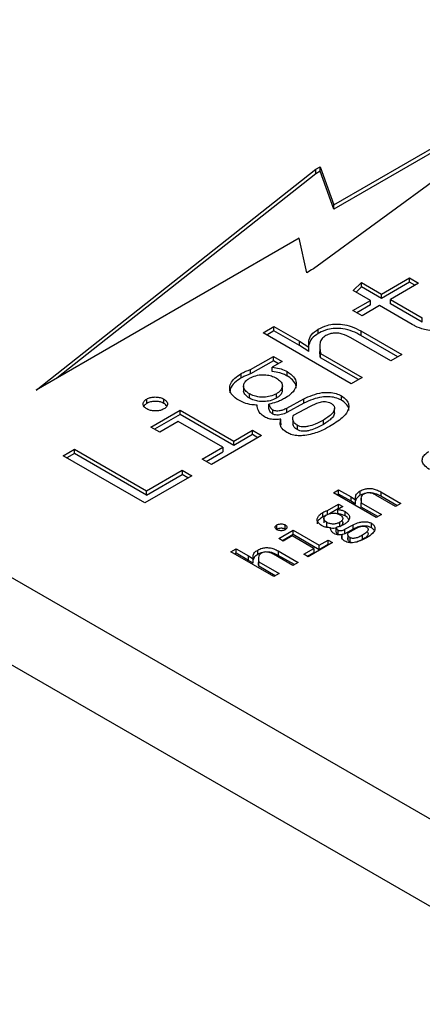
# Model space of a CAD drawing. Header units: millimetres. Extents: x 0 to 420, y 0 to 297.
# Tile 39 of 145: x 83.904 to 84.655, y 49.258 to 51.095. Entities that reach past the tile are written whole.
import ezdxf

# ---------------------------------------------------------------- set-up
doc = ezdxf.new("R2010")
doc.units = ezdxf.units.MM

msp = doc.modelspace()

# ---------------------------------------------------------------- linework, layer by layer
at = {"color": 7, "linetype": 'Continuous', "lineweight": 25}
for p, q in [((87.5935, 47.9156), (79.7057, 52.4691)), ((87.4521, 47.834), (79.5643, 52.3875)), ((85.0835, 51.0927), (84.4516, 50.6305)), ((84.4897, 50.7499), (85.0835, 51.0927)), ((85.0305, 51.054), (84.4897, 50.7418)), ((84.4559, 50.8161), (84.464, 50.8208)), ((84.464, 50.8208), (84.4897, 50.7499)), ((84.464, 50.8126), (84.464, 50.8208)), ((83.9345, 50.4042), (84.4559, 50.8161)), ((84.4559, 50.8079), (83.9729, 50.4264)), ((84.4559, 50.8079), (84.4559, 50.8161)), ((84.464, 50.8126), (84.4559, 50.8079)), ((84.4897, 50.7418), (84.464, 50.8126)), ((84.4897, 50.7418), (84.4897, 50.7499)), ((84.4248, 50.6873), (83.9345, 50.4042)), ((84.4391, 50.623), (84.4248, 50.6873)), ((84.4483, 50.6283), (84.4391, 50.623)), ((84.4516, 50.6305), (84.448, 50.6285)), ((84.448, 50.6285), (84.4483, 50.6283)), ((84.448, 50.6281), (84.448, 50.6285)), ((84.5258, 50.5901), (84.541, 50.6048)), ((84.541, 50.6048), (84.5783, 50.5832)), ((84.541, 50.5966), (84.541, 50.6048)), ((84.5783, 50.5832), (84.6308, 50.6135)), ((84.6308, 50.6054), (84.5783, 50.5751)), ((84.6479, 50.6037), (84.5954, 50.5734)), ((84.6308, 50.6135), (84.6479, 50.6037)), ((84.6308, 50.6054), (84.6308, 50.6135)), ((84.6408, 50.5996), (84.6308, 50.6054)), ((84.558, 50.5715), (84.5258, 50.5901)), ((84.541, 50.5966), (84.5311, 50.587)), ((84.5783, 50.5751), (84.541, 50.5966)), ((84.5783, 50.5751), (84.5783, 50.5832)), ((84.5253, 50.5526), (84.558, 50.5715)), ((84.558, 50.5633), (84.5323, 50.5485)), ((84.558, 50.5633), (84.558, 50.5715)), ((84.5954, 50.5734), (84.6547, 50.5392)), ((84.5954, 50.5652), (84.5954, 50.5734)), ((84.6547, 50.531), (84.5954, 50.5652)), ((84.5423, 50.5428), (84.5253, 50.5526)), ((84.575, 50.5617), (84.5423, 50.5428)), ((84.636, 50.5265), (84.575, 50.5617)), ((84.6547, 50.531), (84.6547, 50.5392)), ((84.3577, 50.511), (84.378, 50.5227)), ((84.5223, 50.416), (84.3577, 50.511)), ((84.378, 50.5145), (84.3648, 50.5069)), ((84.378, 50.5227), (84.4256, 50.4952)), ((84.378, 50.5145), (84.378, 50.5227)), ((84.4256, 50.4871), (84.378, 50.5145)), ((84.4608, 50.5097), (84.4608, 50.5179)), ((84.54, 50.5144), (84.6164, 50.4703)), ((84.54, 50.5144), (84.54, 50.5062)), ((84.4256, 50.4952), (84.4433, 50.4842)), ((84.4256, 50.4871), (84.4256, 50.4952)), ((84.596, 50.4585), (84.5213, 50.5017)), ((84.6093, 50.4662), (84.54, 50.5062)), ((84.4433, 50.476), (84.4256, 50.4871)), ((84.4433, 50.476), (84.4433, 50.4842)), ((84.4638, 50.4867), (84.4638, 50.4785)), ((84.465, 50.4725), (84.5426, 50.4277)), ((84.465, 50.4643), (84.465, 50.4725)), ((84.6164, 50.4703), (84.596, 50.4585)), ((84.3346, 50.4426), (84.377, 50.467)), ((84.377, 50.4589), (84.3346, 50.4344)), ((84.3935, 50.4575), (84.3749, 50.4467)), ((84.377, 50.467), (84.3935, 50.4575)), ((84.377, 50.4589), (84.377, 50.467)), ((84.3865, 50.4534), (84.377, 50.4589)), ((84.5355, 50.4236), (84.465, 50.4643)), ((84.3172, 50.4268), (84.3172, 50.435)), ((84.3346, 50.4344), (84.3346, 50.4426)), ((84.3749, 50.4386), (84.3749, 50.4467)), ((84.4028, 50.4303), (84.4028, 50.4385)), ((84.5426, 50.4277), (84.5223, 50.416)), ((84.3215, 50.4116), (84.3215, 50.4035)), ((84.3322, 50.3891), (84.3322, 50.3972)), ((84.3826, 50.3892), (84.3826, 50.3974)), ((84.3937, 50.4039), (84.3937, 50.4121)), ((84.1409, 50.3792), (84.1409, 50.3874)), ((84.1728, 50.3792), (84.1728, 50.3874)), ((84.402, 50.3705), (84.4338, 50.3875)), ((84.4338, 50.3794), (84.402, 50.3623)), ((84.4338, 50.3794), (84.4338, 50.3875)), ((84.5037, 50.3853), (84.5037, 50.3934)), ((84.1482, 50.335), (84.2033, 50.3668)), ((84.2033, 50.3668), (84.3033, 50.3091)), ((84.2033, 50.3586), (84.2033, 50.3668)), ((84.3686, 50.3698), (84.3686, 50.3779)), ((84.376, 50.3594), (84.376, 50.3675)), ((84.402, 50.3623), (84.402, 50.3705)), ((84.4145, 50.3574), (84.4462, 50.3744)), ((84.4911, 50.3618), (84.4911, 50.37)), ((84.2033, 50.3586), (84.1553, 50.3309)), ((84.1996, 50.3453), (84.165, 50.3253)), ((84.2828, 50.2973), (84.1996, 50.3453)), ((84.3033, 50.3009), (84.2033, 50.3586)), ((84.391, 50.3419), (84.3907, 50.3384)), ((84.391, 50.3419), (84.391, 50.3501)), ((84.4134, 50.3486), (84.4134, 50.3405)), ((84.4702, 50.3399), (84.4702, 50.3481)), ((84.165, 50.3253), (84.1482, 50.335)), ((84.3033, 50.3091), (84.3381, 50.3291)), ((84.3381, 50.3291), (84.355, 50.3194)), ((84.3381, 50.321), (84.3381, 50.3291)), ((84.4218, 50.3303), (84.4218, 50.3384)), ((84.355, 50.3194), (84.2613, 50.2653)), ((84.3381, 50.321), (84.3033, 50.3009)), ((84.3033, 50.3009), (84.3033, 50.3091)), ((84.3479, 50.3153), (84.3381, 50.321)), ((83.985, 50.2815), (84.0062, 50.2937)), ((84.0062, 50.2937), (84.1406, 50.2161)), ((84.0062, 50.2855), (84.0062, 50.2937)), ((84.2444, 50.2751), (84.2828, 50.2973)), ((84.2514, 50.271), (84.2828, 50.2891)), ((84.2828, 50.2973), (84.2828, 50.2891)), ((84.1372, 50.1937), (83.985, 50.2815)), ((84.0062, 50.2855), (83.9921, 50.2774)), ((84.1406, 50.2079), (84.0062, 50.2855)), ((84.2613, 50.2653), (84.2444, 50.2751)), ((84.1406, 50.2161), (84.207, 50.2544)), ((84.207, 50.2544), (84.2247, 50.2442)), ((84.207, 50.2544), (84.207, 50.2463)), ((84.2247, 50.2442), (84.1372, 50.1937)), ((84.1406, 50.2079), (84.207, 50.2463)), ((84.2177, 50.2401), (84.207, 50.2463)), ((84.1406, 50.2079), (84.1406, 50.2161)), ((84.4888, 50.2126), (84.4987, 50.2183)), ((84.4987, 50.2183), (84.5218, 50.2049)), ((84.4987, 50.2101), (84.4987, 50.2183)), ((84.5389, 50.2078), (84.5389, 50.2159)), ((84.5774, 50.2142), (84.6144, 50.1928)), ((84.5774, 50.2142), (84.5774, 50.206)), ((84.5687, 50.1664), (84.4888, 50.2126)), ((84.4987, 50.2101), (84.4959, 50.2085)), ((84.5218, 50.1968), (84.4987, 50.2101)), ((84.5218, 50.2049), (84.5304, 50.1996)), ((84.5218, 50.1968), (84.5218, 50.2049)), ((84.5304, 50.1914), (84.5218, 50.1968)), ((84.5304, 50.1914), (84.5304, 50.1996)), ((84.5404, 50.2022), (84.5404, 50.1941)), ((84.6046, 50.1871), (84.5683, 50.2081)), ((84.6074, 50.1887), (84.5774, 50.206)), ((84.4776, 50.1793), (84.4982, 50.1912)), ((84.4776, 50.1718), (84.4776, 50.1793)), ((84.4982, 50.1831), (84.4816, 50.1735)), ((84.5062, 50.1866), (84.4971, 50.1814)), ((84.4971, 50.1732), (84.4971, 50.1814)), ((84.4982, 50.1912), (84.5062, 50.1866)), ((84.4982, 50.1831), (84.4982, 50.1912)), ((84.4991, 50.1825), (84.4982, 50.1831)), ((84.5107, 50.1692), (84.5107, 50.1773)), ((84.5409, 50.1939), (84.5786, 50.1721)), ((84.5409, 50.1857), (84.5409, 50.1939)), ((84.5715, 50.168), (84.5409, 50.1857)), ((84.6144, 50.1928), (84.6046, 50.1871)), ((84.4691, 50.1675), (84.4691, 50.1757)), ((84.4712, 50.1643), (84.4712, 50.1562)), ((84.5786, 50.1721), (84.5687, 50.1664)), ((84.3835, 50.1444), (84.3835, 50.1525)), ((84.3871, 50.1271), (84.4138, 50.1425)), ((84.399, 50.1444), (84.399, 50.1525)), ((84.3995, 50.144), (84.399, 50.1444)), ((84.4138, 50.1425), (84.4624, 50.1145)), ((84.4138, 50.1344), (84.4138, 50.1425)), ((84.4764, 50.1491), (84.4764, 50.1573)), ((84.4941, 50.1398), (84.4941, 50.1479)), ((84.4977, 50.1347), (84.4977, 50.1429)), ((84.5009, 50.1492), (84.5009, 50.1574)), ((84.5103, 50.1443), (84.5258, 50.1526)), ((84.5258, 50.1444), (84.5103, 50.1361)), ((84.5103, 50.1361), (84.5103, 50.1443)), ((84.5164, 50.138), (84.5318, 50.1462)), ((84.5258, 50.1444), (84.5258, 50.1526)), ((84.5597, 50.1473), (84.5597, 50.1555)), ((84.3952, 50.1224), (84.3871, 50.1271)), ((84.4138, 50.1344), (84.3941, 50.123)), ((84.412, 50.1321), (84.3952, 50.1224)), ((84.4524, 50.1088), (84.412, 50.1321)), ((84.4624, 50.1063), (84.4138, 50.1344)), ((84.4624, 50.1145), (84.4793, 50.1242)), ((84.4793, 50.1242), (84.4875, 50.1195)), ((84.4793, 50.1161), (84.4793, 50.1242)), ((84.505, 50.1283), (84.505, 50.1344)), ((84.5159, 50.1337), (84.5159, 50.1255)), ((84.5199, 50.1206), (84.5199, 50.1288)), ((84.5434, 50.1253), (84.5339, 50.1212)), ((84.5434, 50.1253), (84.5434, 50.1335)), ((84.2977, 50.1022), (84.3075, 50.1079)), ((84.3075, 50.1079), (84.3306, 50.0946)), ((84.3075, 50.0998), (84.3075, 50.1079)), ((84.3477, 50.0974), (84.3477, 50.1056)), ((84.3862, 50.1039), (84.4233, 50.0825)), ((84.3862, 50.1039), (84.3862, 50.0957)), ((84.4338, 50.098), (84.4524, 50.1088)), ((84.4875, 50.1195), (84.442, 50.0932)), ((84.4524, 50.1088), (84.4524, 50.1006)), ((84.4793, 50.1161), (84.4624, 50.1063)), ((84.4624, 50.1063), (84.4624, 50.1145)), ((84.4804, 50.1154), (84.4793, 50.1161)), ((84.3776, 50.0561), (84.2977, 50.1022)), ((84.3075, 50.0998), (84.3047, 50.0981)), ((84.3306, 50.0864), (84.3075, 50.0998)), ((84.3306, 50.0946), (84.3393, 50.0892)), ((84.3306, 50.0864), (84.3306, 50.0946)), ((84.3393, 50.0811), (84.3306, 50.0864)), ((84.3393, 50.0811), (84.3393, 50.0892)), ((84.3493, 50.0919), (84.3493, 50.0837)), ((84.4134, 50.0768), (84.3771, 50.0977)), ((84.4162, 50.0784), (84.3862, 50.0957)), ((84.442, 50.0932), (84.4338, 50.098)), ((84.4524, 50.1006), (84.4408, 50.0939)), ((84.3498, 50.0835), (84.3875, 50.0618)), ((84.3498, 50.0754), (84.3498, 50.0835)), ((84.3804, 50.0577), (84.3498, 50.0754)), ((84.4233, 50.0825), (84.4134, 50.0768)), ((84.3875, 50.0618), (84.3776, 50.0561))]:
    msp.add_line(p, q, dxfattribs=at)
for points, knots in [([(84.4608, 50.5179), (84.4659, 50.5205), (84.4748, 50.5249), (84.491, 50.5277), (84.5069, 50.5272), (84.5242, 50.5227), (84.5343, 50.5174), (84.54, 50.5144)], [0, 0, 0, 0, 0.224013, 0.385393, 0.547036, 0.744095, 1, 1, 1, 1]), ([(84.7201, 50.5283), (84.7152, 50.5257), (84.7053, 50.5204), (84.6887, 50.5156), (84.6722, 50.5147), (84.6561, 50.5172), (84.6444, 50.5218), (84.6377, 50.5255), (84.636, 50.5265)], [0, 0, 0, 0, 0.208145, 0.417993, 0.564711, 0.711501, 0.926907, 1, 1, 1, 1]), ([(84.4433, 50.4842), (84.443, 50.4881), (84.4423, 50.4958), (84.4466, 50.5081), (84.4559, 50.5145), (84.4608, 50.5179)], [0, 0, 0, 0, 0.318655, 0.639365, 1, 1, 1, 1]), ([(84.4608, 50.5097), (84.4562, 50.5067), (84.4473, 50.5008), (84.4448, 50.4931), (84.4435, 50.4893)], [0, 0, 0, 0, 0.505662, 1, 1, 1, 1]), ([(84.54, 50.5062), (84.5351, 50.5088), (84.5252, 50.5141), (84.5084, 50.5188), (84.4919, 50.5196), (84.4765, 50.5171), (84.4666, 50.513), (84.4615, 50.5101), (84.4608, 50.5097)], [0, 0, 0, 0, 0.2222698, 0.4464882, 0.6044394, 0.7624342, 0.9678508, 1, 1, 1, 1]), ([(84.5213, 50.5017), (84.5163, 50.5043), (84.5091, 50.5081), (84.4971, 50.5106), (84.4884, 50.5106), (84.4807, 50.5089), (84.4768, 50.5069), (84.475, 50.5059)], [0, 0, 0, 0, 0.380182, 0.543669, 0.708442, 0.857872, 1, 1, 1, 1]), ([(84.475, 50.5059), (84.4722, 50.5041), (84.4669, 50.5005), (84.4624, 50.4888), (84.4639, 50.4795), (84.465, 50.4725)], [0, 0, 0, 0, 0.205064, 0.40044, 1, 1, 1, 1]), ([(84.465, 50.4643), (84.4643, 50.4682), (84.4634, 50.4729), (84.4641, 50.4776), (84.4642, 50.4785)], [0, 0, 0, 0, 0.811535, 1, 1, 1, 1]), ([(84.3123, 50.3851), (84.3079, 50.3881), (84.2991, 50.3942), (84.2944, 50.4055), (84.2967, 50.4165), (84.3042, 50.4266), (84.3128, 50.4321), (84.3172, 50.435)], [0, 0, 0, 0, 0.209402, 0.419881, 0.603308, 0.795302, 1, 1, 1, 1]), ([(84.3172, 50.435), (84.3198, 50.4364), (84.3238, 50.4386), (84.3298, 50.441), (84.333, 50.442), (84.3346, 50.4426)], [0, 0, 0, 0, 0.494525, 0.746491, 1, 1, 1, 1]), ([(84.3346, 50.4344), (84.3331, 50.4339), (84.3291, 50.4326), (84.3232, 50.4301), (84.3192, 50.4279), (84.3172, 50.4268)], [0, 0, 0, 0, 0.246075, 0.620825, 1, 1, 1, 1]), ([(84.3749, 50.4467), (84.3794, 50.4462), (84.3885, 50.445), (84.3975, 50.4414), (84.4019, 50.439), (84.4028, 50.4385)], [0, 0, 0, 0, 0.431514, 0.873967, 1, 1, 1, 1]), ([(84.4028, 50.4303), (84.4005, 50.4315), (84.3962, 50.4338), (84.3871, 50.437), (84.3796, 50.438), (84.3749, 50.4386)], [0, 0, 0, 0, 0.291626, 0.544305, 1, 1, 1, 1]), ([(84.4028, 50.4385), (84.4072, 50.4355), (84.416, 50.4294), (84.4207, 50.4181), (84.4182, 50.4063), (84.41, 50.3962), (84.4014, 50.3908), (84.3979, 50.3886)], [0, 0, 0, 0, 0.209473, 0.420023, 0.603534, 0.840303, 1, 1, 1, 1]), ([(84.3172, 50.4268), (84.3128, 50.4239), (84.3039, 50.4181), (84.2963, 50.4084), (84.2961, 50.4019), (84.296, 50.3993)], [0, 0, 0, 0, 0.375693, 0.753027, 1, 1, 1, 1]), ([(84.3322, 50.3972), (84.3295, 50.3991), (84.3241, 50.4029), (84.3208, 50.4099), (84.3221, 50.4168), (84.3264, 50.4223), (84.3307, 50.4251), (84.3326, 50.4263)], [0, 0, 0, 0, 0.223766, 0.449802, 0.654354, 0.853363, 1, 1, 1, 1]), ([(84.3326, 50.4263), (84.3363, 50.428), (84.3434, 50.4315), (84.3566, 50.4333), (84.3684, 50.4321), (84.3769, 50.4295), (84.3811, 50.4273), (84.3828, 50.4264)], [0, 0, 0, 0, 0.252563, 0.492511, 0.697057, 0.880664, 1, 1, 1, 1]), ([(84.3828, 50.4264), (84.3855, 50.4245), (84.391, 50.4206), (84.3944, 50.4134), (84.393, 50.4065), (84.3886, 50.4011), (84.3844, 50.3985), (84.3826, 50.3974)], [0, 0, 0, 0, 0.229118, 0.458861, 0.668518, 0.860713, 1, 1, 1, 1]), ([(84.4191, 50.4079), (84.4193, 50.4089), (84.4201, 50.4133), (84.4153, 50.421), (84.4082, 50.4272), (84.4034, 50.43), (84.4028, 50.4303)], [0, 0, 0, 0, 0.111834, 0.529974, 0.94133, 1, 1, 1, 1]), ([(84.3322, 50.3891), (84.3296, 50.3909), (84.3244, 50.3947), (84.3211, 50.4001), (84.3217, 50.403), (84.3218, 50.4035)], [0, 0, 0, 0, 0.452464, 0.909517, 1, 1, 1, 1]), ([(84.3826, 50.3974), (84.3789, 50.3955), (84.3722, 50.3923), (84.3597, 50.3904), (84.3485, 50.3911), (84.3391, 50.3936), (84.3344, 50.3961), (84.3322, 50.3972)], [0, 0, 0, 0, 0.2581, 0.459938, 0.662546, 0.845165, 1, 1, 1, 1]), ([(84.3934, 50.4039), (84.3933, 50.402), (84.393, 50.398), (84.3886, 50.393), (84.3844, 50.3903), (84.3826, 50.3892)], [0, 0, 0, 0, 0.345014, 0.724779, 1, 1, 1, 1]), ([(84.4338, 50.3875), (84.4389, 50.3901), (84.4491, 50.3951), (84.4657, 50.3996), (84.4815, 50.4002), (84.4943, 50.3982), (84.5007, 50.395), (84.5037, 50.3934)], [0, 0, 0, 0, 0.2547191, 0.5113205, 0.6800452, 0.8495154, 1, 1, 1, 1]), ([(84.1409, 50.369), (84.1391, 50.3702), (84.1358, 50.3725), (84.1339, 50.377), (84.1345, 50.3814), (84.1371, 50.385), (84.1399, 50.3867), (84.1409, 50.3874)], [0, 0, 0, 0, 0.227182, 0.443667, 0.6563484, 0.8714617, 1, 1, 1, 1]), ([(84.1409, 50.3792), (84.139, 50.378), (84.1366, 50.3765), (84.1358, 50.3745), (84.1356, 50.3741)], [0, 0, 0, 0, 0.7698828, 1, 1, 1, 1]), ([(84.1409, 50.3874), (84.143, 50.3884), (84.147, 50.3903), (84.1548, 50.3914), (84.1624, 50.3911), (84.1686, 50.3895), (84.1717, 50.388), (84.1728, 50.3874)], [0, 0, 0, 0, 0.227182, 0.443667, 0.656348, 0.871462, 1, 1, 1, 1]), ([(84.1728, 50.3792), (84.1707, 50.3802), (84.1666, 50.3822), (84.1589, 50.3833), (84.1512, 50.3829), (84.145, 50.3814), (84.142, 50.3798), (84.1409, 50.3792)], [0, 0, 0, 0, 0.227182, 0.443667, 0.656348, 0.871462, 1, 1, 1, 1]), ([(84.1728, 50.3874), (84.1744, 50.3862), (84.1777, 50.3839), (84.1798, 50.3795), (84.1793, 50.3751), (84.1766, 50.3714), (84.1739, 50.3697), (84.1728, 50.369)], [0, 0, 0, 0, 0.219603, 0.435791, 0.650653, 0.863512, 1, 1, 1, 1]), ([(84.1781, 50.3741), (84.1774, 50.3751), (84.1762, 50.3771), (84.1739, 50.3786), (84.1728, 50.3792)], [0, 0, 0, 0, 0.5521442, 1, 1, 1, 1]), ([(84.3466, 50.376), (84.3433, 50.3762), (84.335, 50.3768), (84.3226, 50.3796), (84.3156, 50.3834), (84.3123, 50.3851)], [0, 0, 0, 0, 0.259035, 0.654994, 1, 1, 1, 1]), ([(84.3826, 50.3892), (84.3789, 50.3874), (84.3722, 50.3841), (84.3597, 50.3823), (84.3485, 50.3829), (84.3391, 50.3855), (84.3344, 50.3879), (84.3322, 50.3891)], [0, 0, 0, 0, 0.2581, 0.459938, 0.662546, 0.845165, 1, 1, 1, 1]), ([(84.3979, 50.3886), (84.3955, 50.3872), (84.3906, 50.3846), (84.3811, 50.3807), (84.3733, 50.379), (84.3686, 50.3779)], [0, 0, 0, 0, 0.2866958, 0.5735689, 1, 1, 1, 1]), ([(84.5037, 50.3853), (84.5001, 50.387), (84.4932, 50.3904), (84.48, 50.3921), (84.4653, 50.3912), (84.4493, 50.387), (84.4392, 50.382), (84.4338, 50.3794)], [0, 0, 0, 0, 0.176232, 0.343744, 0.49572, 0.730314, 1, 1, 1, 1]), ([(84.4462, 50.3744), (84.4513, 50.3769), (84.4588, 50.3807), (84.47, 50.383), (84.4767, 50.3826), (84.4811, 50.3813), (84.4833, 50.3802), (84.4842, 50.3797)], [0, 0, 0, 0, 0.460948, 0.674311, 0.793791, 0.913258, 1, 1, 1, 1]), ([(84.4842, 50.3797), (84.4859, 50.3785), (84.4892, 50.3761), (84.4914, 50.3717), (84.4908, 50.3661), (84.4849, 50.3575), (84.4761, 50.3519), (84.4702, 50.3481)], [0, 0, 0, 0, 0.12442, 0.251105, 0.372755, 0.584034, 1, 1, 1, 1]), ([(84.5037, 50.3934), (84.5072, 50.391), (84.514, 50.3862), (84.5182, 50.3771), (84.5169, 50.3662), (84.5072, 50.3521), (84.4933, 50.3433), (84.485, 50.338)], [0, 0, 0, 0, 0.147226, 0.294575, 0.435789, 0.662381, 1, 1, 1, 1]), ([(84.5174, 50.3659), (84.5174, 50.3661), (84.5184, 50.3697), (84.5148, 50.3764), (84.5086, 50.3824), (84.5044, 50.3849), (84.5037, 50.3853)], [0, 0, 0, 0, 0.035719, 0.507142, 0.925884, 1, 1, 1, 1]), ([(84.1728, 50.369), (84.1707, 50.368), (84.1666, 50.366), (84.1589, 50.3649), (84.1513, 50.3653), (84.1451, 50.3668), (84.142, 50.3684), (84.1409, 50.369)], [0, 0, 0, 0, 0.227259, 0.443816, 0.656671, 0.867852, 1, 1, 1, 1]), ([(84.3603, 50.3542), (84.3573, 50.3563), (84.3504, 50.3612), (84.3478, 50.3692), (84.3469, 50.3744), (84.3466, 50.376)], [0, 0, 0, 0, 0.33572, 0.793542, 1, 1, 1, 1]), ([(84.3686, 50.3779), (84.3692, 50.3761), (84.37, 50.3734), (84.3725, 50.3698), (84.3748, 50.3683), (84.376, 50.3675)], [0, 0, 0, 0, 0.480428, 0.731526, 1, 1, 1, 1]), ([(84.376, 50.3594), (84.3744, 50.3605), (84.3714, 50.3625), (84.3698, 50.3663), (84.369, 50.3686), (84.3686, 50.3698)], [0, 0, 0, 0, 0.3730204, 0.6837142, 1, 1, 1, 1]), ([(84.376, 50.3675), (84.3769, 50.3671), (84.3789, 50.3661), (84.3831, 50.3655), (84.3887, 50.3657), (84.3955, 50.3673), (84.3997, 50.3694), (84.402, 50.3705)], [0, 0, 0, 0, 0.129836, 0.259861, 0.436518, 0.69446, 1, 1, 1, 1]), ([(84.402, 50.3623), (84.3987, 50.3608), (84.394, 50.3585), (84.3864, 50.3574), (84.3814, 50.3574), (84.3779, 50.3584), (84.3765, 50.3591), (84.376, 50.3594)], [0, 0, 0, 0, 0.428547, 0.614505, 0.802067, 0.929853, 1, 1, 1, 1]), ([(84.4909, 50.3618), (84.4908, 50.3609), (84.4908, 50.3574), (84.4847, 50.3494), (84.476, 50.3437), (84.4702, 50.3399)], [0, 0, 0, 0, 0.109474, 0.409436, 1, 1, 1, 1]), ([(84.391, 50.3501), (84.388, 50.3496), (84.3823, 50.3486), (84.373, 50.3495), (84.3656, 50.3515), (84.3617, 50.3535), (84.3603, 50.3542)], [0, 0, 0, 0, 0.276056, 0.530437, 0.825774, 1, 1, 1, 1]), ([(84.402, 50.325), (84.3987, 50.3272), (84.392, 50.3318), (84.3889, 50.341), (84.3903, 50.347), (84.391, 50.3501)], [0, 0, 0, 0, 0.3267009, 0.6555177, 1, 1, 1, 1]), ([(84.4218, 50.3384), (84.4196, 50.3399), (84.4153, 50.3429), (84.4124, 50.3497), (84.4137, 50.3545), (84.4145, 50.3574)], [0, 0, 0, 0, 0.2889587, 0.5696247, 1, 1, 1, 1]), ([(84.4702, 50.3481), (84.4653, 50.3455), (84.4569, 50.3409), (84.445, 50.3368), (84.4359, 50.3353), (84.4293, 50.3355), (84.4246, 50.3369), (84.4225, 50.3381), (84.4218, 50.3384)], [0, 0, 0, 0, 0.353732, 0.609118, 0.727994, 0.848169, 0.950779, 1, 1, 1, 1]), ([(84.485, 50.338), (84.4802, 50.3353), (84.4685, 50.3288), (84.4507, 50.322), (84.4331, 50.3188), (84.4204, 50.3187), (84.4098, 50.321), (84.4044, 50.3237), (84.402, 50.325)], [0, 0, 0, 0, 0.208549, 0.50867, 0.656006, 0.777862, 0.90036, 1, 1, 1, 1]), ([(84.4218, 50.3303), (84.4195, 50.3318), (84.4152, 50.3348), (84.414, 50.3386), (84.4134, 50.3405)], [0, 0, 0, 0, 0.509928, 1, 1, 1, 1]), ([(84.4702, 50.3399), (84.4653, 50.3373), (84.4569, 50.3327), (84.445, 50.3286), (84.4359, 50.3271), (84.4293, 50.3274), (84.4246, 50.3288), (84.4225, 50.3299), (84.4218, 50.3303)], [0, 0, 0, 0, 0.353732, 0.609118, 0.727994, 0.848169, 0.950779, 1, 1, 1, 1]), ([(84.6682, 50.256), (84.6643, 50.2586), (84.6576, 50.2632), (84.654, 50.2716), (84.6552, 50.279), (84.6601, 50.2852), (84.665, 50.2883), (84.6671, 50.2896)], [0, 0, 0, 0, 0.274451, 0.47059, 0.667352, 0.854045, 1, 1, 1, 1]), ([(84.5304, 50.1996), (84.5302, 50.2012), (84.5299, 50.2052), (84.5319, 50.2112), (84.5367, 50.2144), (84.5389, 50.2159)], [0, 0, 0, 0, 0.286236, 0.668506, 1, 1, 1, 1]), ([(84.5389, 50.2159), (84.5415, 50.2172), (84.5458, 50.2194), (84.5538, 50.2207), (84.5616, 50.2204), (84.5698, 50.2182), (84.5747, 50.2156), (84.5774, 50.2142)], [0, 0, 0, 0, 0.230813, 0.391803, 0.553013, 0.75293, 1, 1, 1, 1]), ([(84.5389, 50.2078), (84.5366, 50.2063), (84.5323, 50.2034), (84.5311, 50.1996), (84.5305, 50.1978)], [0, 0, 0, 0, 0.52103, 1, 1, 1, 1]), ([(84.5485, 50.2114), (84.5475, 50.2112), (84.5438, 50.2105), (84.5409, 50.2089), (84.5389, 50.2078)], [0, 0, 0, 0, 0.280993, 1, 1, 1, 1]), ([(84.5458, 50.2101), (84.5446, 50.2094), (84.5422, 50.2078), (84.5395, 50.2021), (84.5403, 50.1974), (84.5409, 50.1939)], [0, 0, 0, 0, 0.171137, 0.376204, 1, 1, 1, 1]), ([(84.5683, 50.2081), (84.5658, 50.2094), (84.5622, 50.2113), (84.5563, 50.2124), (84.5521, 50.2124), (84.5485, 50.2115), (84.5466, 50.2106), (84.5458, 50.2101)], [0, 0, 0, 0, 0.391739, 0.553073, 0.715588, 0.864005, 1, 1, 1, 1]), ([(84.5774, 50.206), (84.574, 50.2077), (84.5688, 50.2104), (84.5612, 50.2123), (84.5578, 50.2122), (84.5568, 50.2122)], [0, 0, 0, 0, 0.561816, 0.883632, 1, 1, 1, 1]), ([(84.4691, 50.1757), (84.4704, 50.1764), (84.4724, 50.1774), (84.4753, 50.1786), (84.4768, 50.1791), (84.4776, 50.1793)], [0, 0, 0, 0, 0.494525, 0.746491, 1, 1, 1, 1]), ([(84.4971, 50.1814), (84.4993, 50.1811), (84.5038, 50.1805), (84.5081, 50.1788), (84.5103, 50.1776), (84.5107, 50.1773)], [0, 0, 0, 0, 0.432479, 0.875053, 1, 1, 1, 1]), ([(84.5107, 50.1773), (84.5129, 50.1758), (84.5172, 50.1729), (84.5194, 50.1674), (84.5182, 50.1617), (84.5142, 50.1568), (84.51, 50.1542), (84.5083, 50.1531)], [0, 0, 0, 0, 0.2158373, 0.4206437, 0.6042419, 0.8411619, 1, 1, 1, 1]), ([(84.5409, 50.1857), (84.5406, 50.1876), (84.5401, 50.1904), (84.5406, 50.1932), (84.5408, 50.194)], [0, 0, 0, 0, 0.690788, 1, 1, 1, 1]), ([(84.4667, 50.1514), (84.4646, 50.1529), (84.4603, 50.1559), (84.4581, 50.1614), (84.4592, 50.1667), (84.4629, 50.1716), (84.467, 50.1743), (84.4691, 50.1757)], [0, 0, 0, 0, 0.2157639, 0.4205008, 0.6040134, 0.7961255, 1, 1, 1, 1]), ([(84.4691, 50.1675), (84.4663, 50.1655), (84.4615, 50.1621), (84.4583, 50.1573), (84.4588, 50.155), (84.4589, 50.1546)], [0, 0, 0, 0, 0.527457, 0.915519, 1, 1, 1, 1]), ([(84.4754, 50.1704), (84.4754, 50.1704), (84.4743, 50.1701), (84.4721, 50.1691), (84.4701, 50.168), (84.4691, 50.1675)], [0, 0, 0, 0, 0.000264, 0.497105, 1, 1, 1, 1]), ([(84.4764, 50.1573), (84.475, 50.1583), (84.4722, 50.1602), (84.471, 50.1635), (84.4714, 50.166), (84.4727, 50.1687), (84.475, 50.1703), (84.4766, 50.1714)], [0, 0, 0, 0, 0.243213, 0.476537, 0.605806, 0.732475, 1, 1, 1, 1]), ([(84.4766, 50.1714), (84.4784, 50.1723), (84.4811, 50.1736), (84.4854, 50.1744), (84.4887, 50.1747), (84.4921, 50.1745), (84.4965, 50.1737), (84.4992, 50.1724), (84.501, 50.1715)], [0, 0, 0, 0, 0.257204, 0.37739, 0.498249, 0.619884, 0.740615, 1, 1, 1, 1]), ([(84.5107, 50.1692), (84.5096, 50.1698), (84.5075, 50.1709), (84.5031, 50.1724), (84.4995, 50.1729), (84.4971, 50.1732)], [0, 0, 0, 0, 0.290736, 0.543497, 1, 1, 1, 1]), ([(84.501, 50.1715), (84.5024, 50.1705), (84.5053, 50.1685), (84.5065, 50.1653), (84.5062, 50.1627), (84.5048, 50.1601), (84.5025, 50.1585), (84.5009, 50.1574)], [0, 0, 0, 0, 0.245061, 0.480682, 0.607709, 0.732858, 1, 1, 1, 1]), ([(84.5046, 50.1604), (84.5046, 50.1604), (84.5058, 50.1594), (84.5065, 50.157), (84.506, 50.1537), (84.5038, 50.1511), (84.5018, 50.1498), (84.5009, 50.1492)], [0, 0, 0, 0, 0.00303, 0.300131, 0.571266, 0.819811, 1, 1, 1, 1]), ([(84.5179, 50.1623), (84.5169, 50.1639), (84.5152, 50.1664), (84.512, 50.1684), (84.5107, 50.1692)], [0, 0, 0, 0, 0.607731, 1, 1, 1, 1]), ([(84.5258, 50.1526), (84.5293, 50.1543), (84.5346, 50.1569), (84.5437, 50.1587), (84.551, 50.1586), (84.5564, 50.1572), (84.5589, 50.1559), (84.5597, 50.1555)], [0, 0, 0, 0, 0.3541086, 0.5458357, 0.7392544, 0.9079707, 1, 1, 1, 1]), ([(84.3835, 50.1436), (84.3827, 50.1441), (84.3811, 50.1452), (84.3801, 50.1473), (84.3803, 50.1495), (84.3816, 50.1513), (84.3829, 50.1522), (84.3835, 50.1525)], [0, 0, 0, 0, 0.214637, 0.429772, 0.641231, 0.856277, 1, 1, 1, 1]), ([(84.3835, 50.1525), (84.3844, 50.153), (84.3863, 50.1539), (84.39, 50.1545), (84.3937, 50.1544), (84.3968, 50.1536), (84.3984, 50.1529), (84.399, 50.1525)], [0, 0, 0, 0, 0.214637, 0.429772, 0.641231, 0.856277, 1, 1, 1, 1]), ([(84.399, 50.1444), (84.398, 50.1448), (84.3961, 50.1458), (84.3925, 50.1463), (84.3888, 50.1462), (84.3856, 50.1455), (84.3841, 50.1447), (84.3835, 50.1444)], [0, 0, 0, 0, 0.214637, 0.429772, 0.641231, 0.856277, 1, 1, 1, 1]), ([(84.399, 50.1436), (84.398, 50.1431), (84.3961, 50.1422), (84.3925, 50.1416), (84.3888, 50.1418), (84.3857, 50.1425), (84.3841, 50.1433), (84.3835, 50.1436)], [0, 0, 0, 0, 0.214712, 0.429924, 0.641542, 0.85279, 1, 1, 1, 1]), ([(84.399, 50.1525), (84.3998, 50.152), (84.4014, 50.1509), (84.4024, 50.1487), (84.4021, 50.1466), (84.4009, 50.1448), (84.3995, 50.1439), (84.399, 50.1436)], [0, 0, 0, 0, 0.217126, 0.434336, 0.649203, 0.862012, 1, 1, 1, 1]), ([(84.4834, 50.147), (84.4818, 50.1471), (84.4777, 50.1474), (84.4717, 50.1488), (84.4683, 50.1506), (84.4667, 50.1514)], [0, 0, 0, 0, 0.26666, 0.658702, 1, 1, 1, 1]), ([(84.5009, 50.1574), (84.4991, 50.1565), (84.4964, 50.1552), (84.492, 50.1543), (84.4887, 50.1541), (84.4854, 50.1543), (84.481, 50.1551), (84.4783, 50.1564), (84.4764, 50.1573)], [0, 0, 0, 0, 0.258049, 0.378026, 0.498266, 0.619273, 0.739785, 1, 1, 1, 1]), ([(84.4941, 50.1467), (84.4927, 50.1464), (84.4895, 50.1458), (84.4844, 50.1462), (84.4798, 50.1474), (84.4775, 50.1486), (84.4764, 50.1491)], [0, 0, 0, 0, 0.229528, 0.51799, 0.77794, 1, 1, 1, 1]), ([(84.4901, 50.1364), (84.4886, 50.1374), (84.4853, 50.1398), (84.484, 50.1437), (84.4836, 50.1462), (84.4834, 50.147)], [0, 0, 0, 0, 0.335047, 0.792043, 1, 1, 1, 1]), ([(84.5083, 50.1531), (84.5071, 50.1525), (84.5047, 50.1511), (84.5, 50.1492), (84.4963, 50.1484), (84.4941, 50.1479)], [0, 0, 0, 0, 0.295127, 0.590452, 1, 1, 1, 1]), ([(84.4941, 50.1479), (84.4944, 50.1471), (84.4948, 50.1457), (84.496, 50.144), (84.4971, 50.1433), (84.4977, 50.1429)], [0, 0, 0, 0, 0.480428, 0.731526, 1, 1, 1, 1]), ([(84.4977, 50.1347), (84.497, 50.1352), (84.4957, 50.1361), (84.4948, 50.1379), (84.4944, 50.139), (84.4941, 50.1398)], [0, 0, 0, 0, 0.33958, 0.592828, 1, 1, 1, 1]), ([(84.4977, 50.1429), (84.4982, 50.1427), (84.4991, 50.1422), (84.5012, 50.1419), (84.5039, 50.142), (84.5072, 50.1428), (84.5092, 50.1438), (84.5103, 50.1443)], [0, 0, 0, 0, 0.12976, 0.259708, 0.436283, 0.69412, 1, 1, 1, 1]), ([(84.5597, 50.1473), (84.558, 50.1482), (84.5546, 50.1498), (84.5482, 50.1506), (84.5411, 50.1502), (84.5333, 50.1482), (84.5284, 50.1457), (84.5258, 50.1444)], [0, 0, 0, 0, 0.175382, 0.343053, 0.494917, 0.729067, 1, 1, 1, 1]), ([(84.5318, 50.1462), (84.5336, 50.1471), (84.5368, 50.1487), (84.5413, 50.1501), (84.5445, 50.1503), (84.5466, 50.1502), (84.5486, 50.1496), (84.5497, 50.1491), (84.5503, 50.1488)], [0, 0, 0, 0, 0.341509, 0.593379, 0.696805, 0.794024, 0.892651, 1, 1, 1, 1]), ([(84.5503, 50.1488), (84.5509, 50.1484), (84.5522, 50.1476), (84.5533, 50.1461), (84.5537, 50.1444), (84.5533, 50.1417), (84.5502, 50.1377), (84.5459, 50.135), (84.5434, 50.1335)], [0, 0, 0, 0, 0.094421, 0.184061, 0.274979, 0.372999, 0.649431, 1, 1, 1, 1]), ([(84.5513, 50.1398), (84.5517, 50.1394), (84.553, 50.1385), (84.5538, 50.1364), (84.5532, 50.1333), (84.5499, 50.1293), (84.5458, 50.1268), (84.5434, 50.1253)], [0, 0, 0, 0, 0.0767, 0.21531, 0.372967, 0.636338, 1, 1, 1, 1]), ([(84.5597, 50.1555), (84.5614, 50.1543), (84.5647, 50.152), (84.5668, 50.1476), (84.5662, 50.1423), (84.5614, 50.1354), (84.5547, 50.1311), (84.5507, 50.1285)], [0, 0, 0, 0, 0.14712, 0.293492, 0.434688, 0.660458, 1, 1, 1, 1]), ([(84.5651, 50.1419), (84.5645, 50.1431), (84.5633, 50.1451), (84.5608, 50.1466), (84.5597, 50.1473)], [0, 0, 0, 0, 0.571754, 1, 1, 1, 1]), ([(84.505, 50.1344), (84.5036, 50.1342), (84.5009, 50.1337), (84.4964, 50.1341), (84.4927, 50.1351), (84.4908, 50.1361), (84.4901, 50.1364)], [0, 0, 0, 0, 0.2611646, 0.5217752, 0.8136689, 1, 1, 1, 1]), ([(84.5, 50.134), (84.4996, 50.134), (84.4987, 50.1342), (84.498, 50.1346), (84.4977, 50.1347)], [0, 0, 0, 0, 0.527907, 1, 1, 1, 1]), ([(84.5103, 50.1222), (84.5087, 50.1233), (84.5056, 50.1255), (84.504, 50.1299), (84.5046, 50.1328), (84.505, 50.1344)], [0, 0, 0, 0, 0.325307, 0.633509, 1, 1, 1, 1]), ([(84.5103, 50.1361), (84.509, 50.1354), (84.5073, 50.1346), (84.5053, 50.1343), (84.505, 50.1342)], [0, 0, 0, 0, 0.837315, 1, 1, 1, 1]), ([(84.5507, 50.1285), (84.5457, 50.1259), (84.5381, 50.1218), (84.5265, 50.1192), (84.5192, 50.1192), (84.5141, 50.1203), (84.5115, 50.1216), (84.5103, 50.1222)], [0, 0, 0, 0, 0.432619, 0.659199, 0.779933, 0.901248, 1, 1, 1, 1]), ([(84.5199, 50.1206), (84.5188, 50.1214), (84.5167, 50.1228), (84.5154, 50.1261), (84.516, 50.1284), (84.5164, 50.1298)], [0, 0, 0, 0, 0.297752, 0.577877, 1, 1, 1, 1]), ([(84.5199, 50.1288), (84.5191, 50.1293), (84.5175, 50.1303), (84.516, 50.1324), (84.5156, 50.135), (84.5161, 50.1369), (84.5164, 50.138)], [0, 0, 0, 0, 0.213834, 0.42255, 0.6765, 1, 1, 1, 1]), ([(84.5434, 50.1335), (84.5411, 50.1322), (84.5369, 50.1299), (84.5311, 50.1279), (84.527, 50.1273), (84.5243, 50.1273), (84.5219, 50.1278), (84.5206, 50.1284), (84.5199, 50.1288)], [0, 0, 0, 0, 0.356188, 0.620541, 0.725252, 0.818079, 0.906741, 1, 1, 1, 1]), ([(84.3393, 50.0892), (84.3391, 50.0909), (84.3387, 50.0948), (84.3407, 50.1008), (84.3455, 50.1041), (84.3477, 50.1056)], [0, 0, 0, 0, 0.286236, 0.668506, 1, 1, 1, 1]), ([(84.3477, 50.1056), (84.3503, 50.1069), (84.3547, 50.1091), (84.3627, 50.1104), (84.3704, 50.11), (84.3787, 50.1078), (84.3835, 50.1053), (84.3862, 50.1039)], [0, 0, 0, 0, 0.230813, 0.391803, 0.553013, 0.75293, 1, 1, 1, 1]), ([(84.5234, 50.1194), (84.5226, 50.1196), (84.5213, 50.1199), (84.5203, 50.1204), (84.5199, 50.1206)], [0, 0, 0, 0, 0.636908, 1, 1, 1, 1]), ([(84.3477, 50.0974), (84.3455, 50.0959), (84.3411, 50.093), (84.34, 50.0893), (84.3394, 50.0875)], [0, 0, 0, 0, 0.52103, 1, 1, 1, 1]), ([(84.3574, 50.101), (84.3563, 50.1008), (84.3526, 50.1001), (84.3498, 50.0986), (84.3477, 50.0974)], [0, 0, 0, 0, 0.280993, 1, 1, 1, 1]), ([(84.3546, 50.0998), (84.3535, 50.099), (84.351, 50.0974), (84.3484, 50.0918), (84.3492, 50.0871), (84.3498, 50.0835)], [0, 0, 0, 0, 0.171137, 0.376204, 1, 1, 1, 1]), ([(84.3771, 50.0977), (84.3746, 50.099), (84.371, 50.1009), (84.3651, 50.1021), (84.361, 50.102), (84.3573, 50.1012), (84.3555, 50.1002), (84.3546, 50.0998)], [0, 0, 0, 0, 0.391739, 0.553073, 0.715588, 0.864005, 1, 1, 1, 1]), ([(84.3862, 50.0957), (84.3829, 50.0974), (84.3776, 50.1), (84.3701, 50.102), (84.3666, 50.1019), (84.3657, 50.1018)], [0, 0, 0, 0, 0.561816, 0.883632, 1, 1, 1, 1]), ([(84.3498, 50.0754), (84.3494, 50.0773), (84.349, 50.0801), (84.3495, 50.0828), (84.3496, 50.0837)], [0, 0, 0, 0, 0.6907879, 1, 1, 1, 1])]:
    msp.add_open_spline(points, degree=3, knots=knots, dxfattribs=at)

doc.saveas('drawing.dxf')
